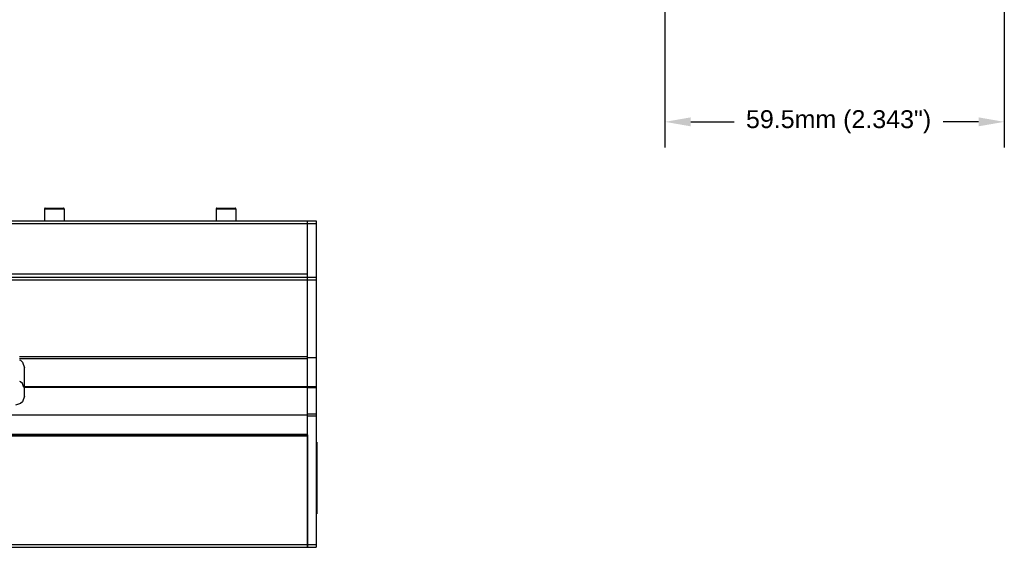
# Model space of a CAD drawing. Header units: inches. Extents: x 0.6 to 15.6, y 0.2 to 10.2.
# Tile 13 of 15: x 8.8 to 15.6, y 1.6 to 5.3. Entities that reach past the tile are written whole.
import ezdxf

# ---------------------------------------------------------------- set-up
doc = ezdxf.new("R2010")
doc.units = ezdxf.units.IN
doc.header["$LTSCALE"] = 0.935
doc.header["$MEASUREMENT"] = 0
doc.header["$PDMODE"] = 3
doc.header["$PDSIZE"] = 0.3125
doc.layers.get('0').update_dxf_attribs({"linetype": 'CONTINUOUS'})
doc.layers.get('Defpoints').update_dxf_attribs({"linetype": 'CONTINUOUS'})
doc.layers.add('A', color=1, linetype='CONTINUOUS')
doc.layers.add('DIMS', color=5, linetype='CONTINUOUS')
doc.styles.get("Standard").update_dxf_attribs({"font": 'ARIAL_0.TTF'})
doc.dimstyles.get("Standard").update_dxf_attribs({"dimtxt": 0.125, "dimasz": 0.18, "dimexe": 0.18, "dimexo": 0.0625, "dimgap": 0.09, "dimtad": 0, "dimtih": 1, "dimtoh": 1, "dimdec": 3, "dimzin": 4, "dimdsep": 46, "dimtxsty": 'Standard', "dimblk": '_FILLED', "dimblk1": '_FILLED', "dimblk2": '_FILLED', "dimcen": 0.09, "dimadec": 0, "dimazin": 0, "dimtol": 1, "dimtp": 0.001, "dimtm": 0.001, "dimtfac": 1, "dimtdec": 3, "dimtofl": 0, "dimtmove": 0, "dimatfit": 3, "dimldrblk": '_FILLED', "dimfxl": 0, "dimtolj": 1, "dimtzin": 4, "dimarcsym": 0})

# ---------------------------------------------------------------- blocks, each defined once
blk = doc.blocks.new('_FILLED')
at = {"color": 0, "linetype": 'ByBlock'}
blk.add_solid([(0, 0), (-1, 0.174), (-1, -0.174)], dxfattribs=at)
blk = doc.blocks.new('*D5')
at = {"layer": 'Defpoints', "color": 0, "lineweight": 0}
for p in [(13.265, 6.8877), (15.637, 5.6712), (13.265, 4.5769)]:
    blk.add_point(p, dxfattribs=at)
at = {"layer": 'DIMS', "color": 0, "lineweight": -2}
for p, q in [((13.265, 6.8252), (13.265, 4.3969)), ((15.637, 5.6087), (15.637, 4.3969)), ((13.445, 4.5769), (13.748, 4.5769)), ((15.457, 4.5769), (15.2091, 4.5769))]:
    blk.add_line(p, q, dxfattribs=at)
at = {"layer": 'DIMS', "color": 0, "lineweight": -2, "xscale": 0.18, "yscale": 0.18, "zscale": 0.18, "rotation": 180}
blk.add_blockref('_FILLED', (13.265, 4.5769), dxfattribs=at)
at = {"layer": 'DIMS', "color": 0, "lineweight": -2, "xscale": 0.18, "yscale": 0.18, "zscale": 0.18}
blk.add_blockref('_FILLED', (15.637, 4.5769), dxfattribs=at)
at = {"layer": 'DIMS', "color": 0, "insert": (14.4786, 4.5769), "char_height": 0.125, "attachment_point": 5}
blk.add_mtext('\\A1;59.5mm (2.343")', dxfattribs=at)

msp = doc.modelspace()

# ---------------------------------------------------------------- linework, layer by layer
for p, q in [((2.4057, 3.8852), (10.7657, 3.8852)), ((2.4057, 3.8652), (10.7657, 3.8652)), ((10.7657, 2.3882), (10.7657, 3.8852)), ((10.7657, 3.8852), (10.8282, 3.8852)), ((10.7657, 3.5112), (10.7657, 3.8852)), ((10.7657, 3.8652), (10.8282, 3.8652)), ((10.8282, 3.8852), (10.8282, 1.6022)), ((10.7657, 3.5112), (2.4057, 3.5112)), ((2.4057, 3.4912), (10.7657, 3.4912)), ((2.4057, 3.4712), (10.7657, 3.4712)), ((10.7657, 3.4914), (10.8282, 3.4914)), ((10.7657, 2.9264), (10.7657, 3.4914)), ((10.7657, 3.4714), (10.8282, 3.4714)), ((8.7527, 2.9355), (10.7657, 2.9355)), ((8.7527, 2.9214), (10.7657, 2.9214)), ((10.8282, 2.9264), (10.7657, 2.9264)), ((10.7657, 2.7272), (10.7657, 2.9214)), ((8.7877, 2.6594), (8.7877, 2.8574)), ((8.7877, 2.7272), (10.7657, 2.7272)), ((8.7877, 2.7214), (10.7657, 2.7214)), ((10.7657, 2.7264), (10.8282, 2.7264)), ((10.7657, 2.7205), (10.8282, 2.7205)), ((10.7657, 1.6022), (10.7657, 2.7205)), ((10.7657, 2.5272), (2.4057, 2.5272)), ((10.8282, 2.5323), (10.7657, 2.5323)), ((10.8282, 2.5181), (10.7657, 2.5181)), ((2.4057, 2.3932), (10.7657, 2.3932)), ((2.4057, 2.3882), (10.7657, 2.3882)), ((2.4057, 2.3877), (10.7657, 2.3877)), ((2.4057, 2.3827), (10.7657, 2.3827)), ((10.7657, 2.3877), (10.7657, 1.6022)), ((10.8322, 2.3372), (10.8282, 2.3372)), ((10.8322, 2.3372), (10.8322, 1.8372)), ((10.8322, 2.2122), (10.8282, 2.2122)), ((10.8322, 1.9622), (10.8282, 1.9622)), ((10.8322, 1.8372), (10.8282, 1.8372)), ((6.6572, 1.6022), (10.7657, 1.6022)), ((6.8457, 1.6222), (10.7657, 1.6222)), ((10.7657, 1.6222), (10.8282, 1.6222)), ((10.7657, 1.6022), (10.8282, 1.6022))]:
    msp.add_line(p, q)
for points in [[(8.7527, 2.9119), (8.7599, 2.9097), (8.7742, 2.8964), (8.7877, 2.8574)], [(8.7834, 2.7199), (8.7742, 2.7464), (8.7599, 2.7597), (8.7561, 2.7608)], [(8.7877, 2.6594), (8.7742, 2.6205), (8.76, 2.6072), (8.7247, 2.5964)]]:
    msp.add_lwpolyline(points)
at = {"layer": 'A'}
for p, q in [((8.9285, 3.9692), (9.0655, 3.9692)), ((8.9285, 3.9692), (8.9285, 3.8852)), ((8.9335, 3.9742), (9.0605, 3.9742)), ((9.0655, 3.9692), (9.0655, 3.8852)), ((10.1285, 3.9692), (10.2655, 3.9692)), ((10.1285, 3.9692), (10.1285, 3.8852)), ((10.1335, 3.9742), (10.2605, 3.9742)), ((10.2655, 3.9692), (10.2655, 3.8852))]:
    msp.add_line(p, q, dxfattribs=at)
for centre, start, end in [((8.9335, 3.9692), 90, 180), ((9.0605, 3.9692), 0, 90), ((10.1335, 3.9692), 90, 180), ((10.2605, 3.9692), 0, 90)]:
    msp.add_arc(centre, 0.005, start, end, dxfattribs=at)

# ---------------------------------------------------------------- dimensions: what is measured, and where the dimension line sits
at = {"layer": 'DIMS'}
dim = msp.add_linear_dim(base=(13.265, 4.5769), p1=(15.637, 5.6712), p2=(13.265, 6.8877), angle=180, text='59.5mm (2.343")', dimstyle='Standard', dxfattribs=at)
dim.commit()
dim.dimension.update_dxf_attribs({"geometry": '*D5', "text_midpoint": (14.4786, 4.5769), "dimtype": 160})

doc.saveas('drawing.dxf')
